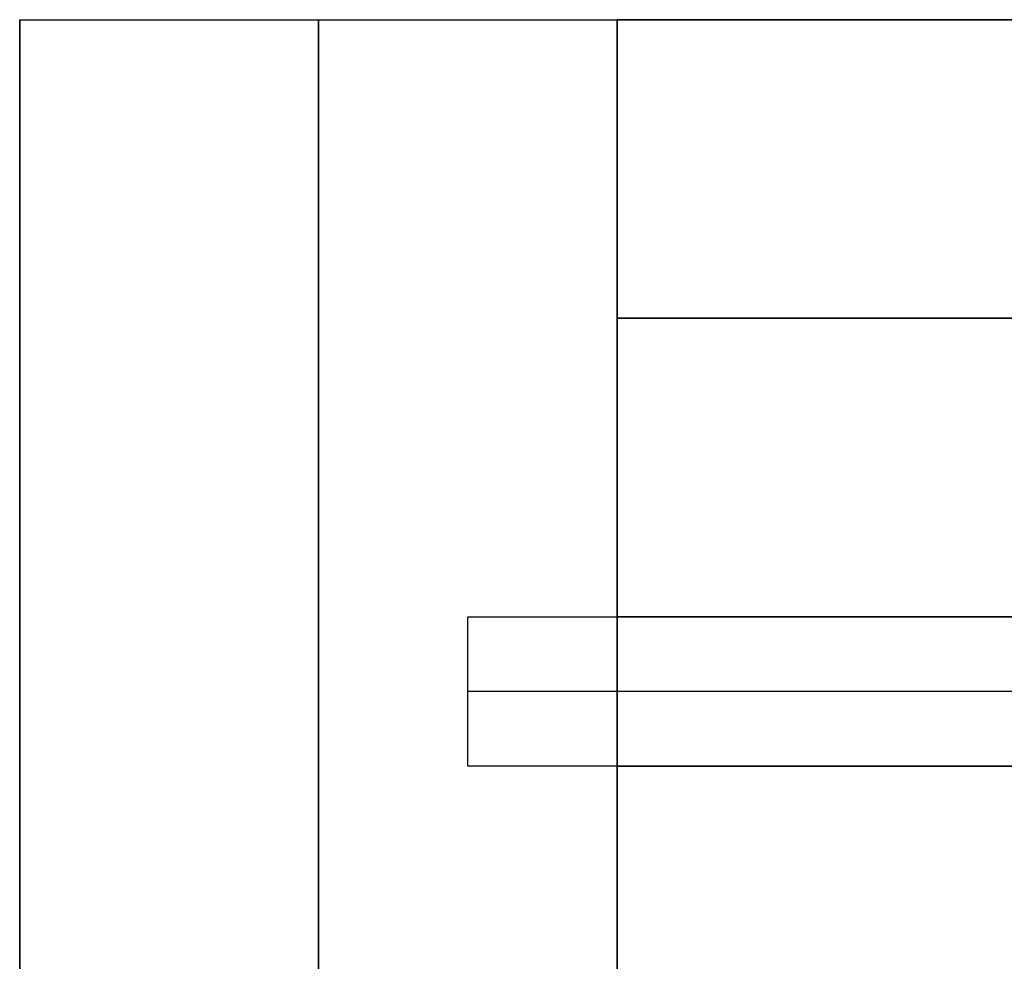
# Model space of a CAD drawing. Header units: millimetres. Extents: x 490 to 915, y -40 to 150.
# Tile 32 of 70: x 490 to 517, y 125 to 150. Entities that reach past the tile are written whole.
import ezdxf

# ---------------------------------------------------------------- set-up
doc = ezdxf.new("R2010")
doc.units = ezdxf.units.MM
doc.layers.add('Volume', color=7, linetype='Continuous', true_color=0x000000)

msp = doc.modelspace()

# ---------------------------------------------------------------- linework, layer by layer
at = {"layer": 'Volume'}
for p, q in [((490.14, -40, -550), (490.14, 150, -550)), ((490.14, 150, -550), (506.14, 150, -550)), ((490.14, 150, -550), (490.14, 150, 300)), ((490.14, 150, 300), (506.14, 150, 300)), ((490.14, 150, 300), (490.14, 30, 300)), ((490.14, 150, -125), (506.14, 150, -125)), ((490.14, -40, -125), (490.14, 150, -125)), ((498.14, -40, -550), (498.14, 150, -550)), ((498.14, 150, -550), (498.14, 150, 300)), ((498.14, 150, 300), (498.14, 30, 300)), ((506.14, 150, 214), (899.14, 150, 214)), ((506.14, 150, 214), (506.14, 134, 214)), ((899.14, 150, 230), (506.14, 150, 230)), ((506.14, 150, 230), (506.14, -24, 230)), ((506.14, 150, 230), (506.14, 150, 214)), ((506.14, 150, 222), (899.14, 150, 222)), ((506.14, 150, 222), (506.14, -24, 222)), ((506.14, 134, 300), (506.14, 150, 300)), ((506.14, 150, 300), (506.14, 150, 230)), ((506.14, 134, 230), (506.14, 150, 230)), ((506.14, 150, 300), (899.14, 150, 300)), ((506.14, 150, 230), (899.14, 150, 230)), ((506.14, 134, 265), (506.14, 150, 265)), ((506.14, 150, 265), (899.14, 150, 265)), ((506.14, 134, 176), (506.14, 150, 160)), ((506.14, 150, 160), (899.14, 150, 160)), ((506.14, 150, 160), (506.14, 150, 214)), ((506.14, 150, 214), (899.14, 150, 214)), ((506.14, 150, 214), (506.14, 134, 214)), ((506.14, 150, 187), (899.14, 150, 187)), ((506.14, 150, 187), (506.14, 134, 187)), ((506.14, 150, -530), (899.14, 150, -530)), ((506.14, 150, -530), (506.14, -24, -530)), ((899.14, 150, -514), (506.14, 150, -514)), ((506.14, 150, -514), (506.14, 134, -514)), ((506.14, 150, -514), (506.14, 150, -530)), ((506.14, 150, -522), (506.14, -24, -522)), ((506.14, 150, -522), (899.14, 150, -522)), ((506.14, -40, -550), (506.14, 150, -550)), ((506.14, 150, -550), (506.14, 150, 300)), ((506.14, 150, 300), (506.14, 30, 300)), ((506.14, 134, -125), (506.14, 150, -125)), ((506.14, 142, 300), (506.14, 142, 230)), ((899.14, 142, 300), (506.14, 142, 300)), ((899.14, 142, 230), (506.14, 142, 230)), ((506.14, 142, 168), (899.14, 142, 168)), ((506.14, 142, 214), (899.14, 142, 214)), ((506.14, 142, 214), (506.14, 142, 168)), ((502.14, 130, 218), (502.14, 134, 218)), ((502.14, 134, 218), (502.14, 134, -518)), ((502.14, 130, -518), (502.14, 134, -518)), ((502.14, 134, 218), (903.14, 134, 218)), ((502.14, 134, -518), (903.14, 134, -518)), ((502.14, 130, -150), (502.14, 134, -150)), ((502.14, 134, -150), (903.14, 134, -150)), ((502.14, 130, 218), (502.14, 134, 218)), ((502.14, 134, 218), (502.14, 134, -518)), ((502.14, 130, -518), (502.14, 134, -518)), ((502.14, 134, 218), (506.14, 134, 218)), ((502.14, 134, -518), (506.14, 134, -518)), ((502.14, 130, -150), (502.14, 134, -150)), ((502.14, 134, -150), (506.14, 134, -150)), ((899.14, 134, 214), (506.14, 134, 214)), ((506.14, 134, 214), (506.14, 134, 218)), ((506.14, 130, 218), (506.14, 134, 218)), ((506.14, 134, 218), (899.14, 134, 218)), ((506.14, 134, 300), (506.14, 134, 230)), ((899.14, 134, 300), (506.14, 134, 300)), ((899.14, 134, 230), (506.14, 134, 230)), ((899.14, 134, 265), (506.14, 134, 265)), ((506.14, 134, 214), (506.14, 134, 176)), ((506.14, 134, 176), (899.14, 134, 176)), ((506.14, 134, 214), (899.14, 134, 214)), ((506.14, 134, 195), (899.14, 134, 195)), ((506.14, 134, -514), (899.14, 134, -514)), ((506.14, 134, -518), (506.14, 134, -514)), ((506.14, 130, -518), (506.14, 134, -518)), ((506.14, 134, -518), (899.14, 134, -518)), ((506.14, 134, 218), (506.14, 134, -518)), ((506.14, 134, 218), (506.14, 130, 218)), ((506.14, 134, -518), (506.14, 130, -518)), ((502.14, 132, 218), (502.14, 132, -518)), ((903.14, 132, 218), (502.14, 132, 218)), ((903.14, 132, -518), (502.14, 132, -518)), ((502.14, 132, 218), (502.14, 132, -518)), ((506.14, 132, 218), (502.14, 132, 218)), ((506.14, 132, -518), (502.14, 132, -518)), ((899.14, 132, 218), (506.14, 132, 218)), ((899.14, 132, -518), (506.14, 132, -518)), ((502.14, 130, 218), (502.14, 130, -518)), ((903.14, 130, 218), (502.14, 130, 218)), ((903.14, 130, -518), (502.14, 130, -518)), ((903.14, 130, -150), (502.14, 130, -150)), ((502.14, 130, 218), (502.14, 130, -518)), ((506.14, 130, 218), (502.14, 130, 218)), ((506.14, 130, -518), (502.14, 130, -518)), ((506.14, 130, -150), (502.14, 130, -150)), ((506.14, 130, 214), (899.14, 130, 214)), ((506.14, 130, 218), (506.14, 130, 214)), ((506.14, 130, 214), (506.14, -24, 214)), ((899.14, 130, 218), (506.14, 130, 218)), ((506.14, -24, -16.031), (506.14, 130, -16.031)), ((506.14, 130, -32.031), (506.14, 130, -16.031)), ((506.14, -24, -32.031), (506.14, 130, -32.031)), ((506.14, 130, -16.031), (899.14, 130, -16.031)), ((899.14, 130, -32.031), (506.14, 130, -32.031)), ((506.14, -24, -24.031), (506.14, 130, -24.031)), ((899.14, 130, -24.031), (506.14, 130, -24.031)), ((899.14, 130, -514), (506.14, 130, -514)), ((506.14, 130, -514), (506.14, 130, -518)), ((506.14, 130, -514), (506.14, -24, -514)), ((899.14, 130, -518), (506.14, 130, -518)), ((506.14, 130, -518), (506.14, 130, 218)), ((506.14, -40, -125), (506.14, 130, -125)), ((506.14, -24, -265.031), (506.14, 130, -265.031)), ((506.14, 130, -281.031), (506.14, 130, -265.031)), ((506.14, -24, -281.031), (506.14, 130, -281.031)), ((506.14, 130, -265.031), (899.14, 130, -265.031)), ((899.14, 130, -281.031), (506.14, 130, -281.031)), ((506.14, -24, -273.031), (506.14, 130, -273.031)), ((899.14, 130, -273.031), (506.14, 130, -273.031))]:
    msp.add_line(p, q, dxfattribs=at)

doc.saveas('drawing.dxf')
